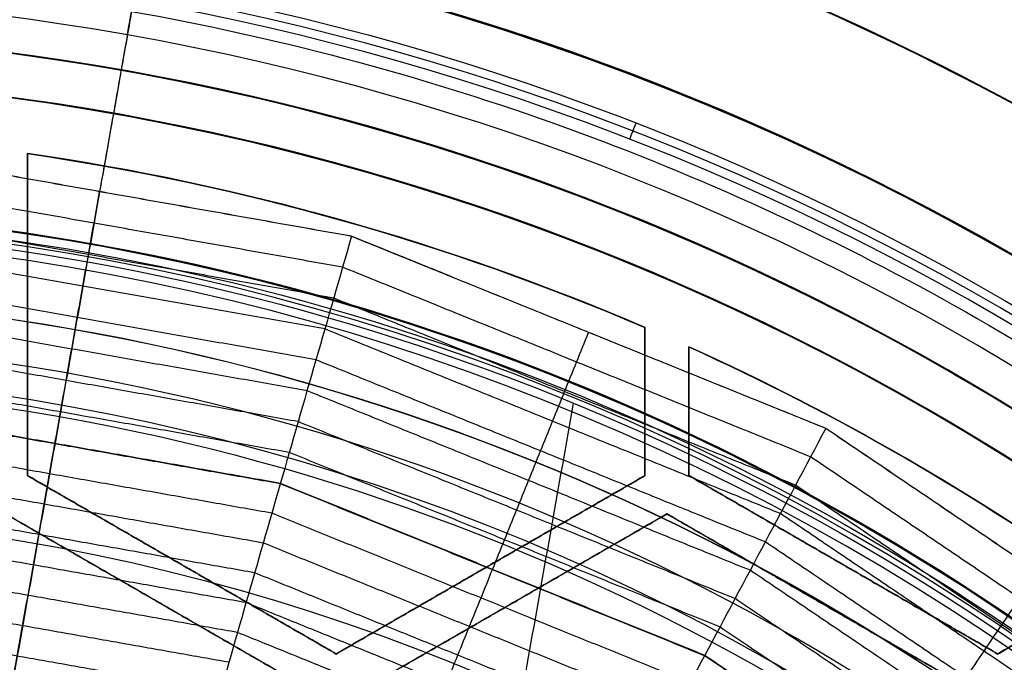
# Model space of a CAD drawing. Header units: millimetres. Extents: x -29.5 to 29.5, y -27.3 to 24.7.
# Tile 61 of 65: x 2 to 7.5, y 9.6 to 13.3. Entities that reach past the tile are written whole.
import ezdxf

# ---------------------------------------------------------------- set-up
doc = ezdxf.new("R2010")
doc.units = ezdxf.units.MM
for name, color, linetype, true_color in [('COTA', 252, 'Continuous', 0x696969), ('IGES level 1', 7, 'Continuous', 0xe5eaed), ('IGES level 16', 7, 'Continuous', 0xffffff), ('IGES level 3', 7, 'Continuous', 0xe5eaed), ('IGES level 5', 7, 'Continuous', 0xe5eaed), ('IGES level 7', 2, 'Continuous', 0xffff00), ('IGES level 8', 7, 'Continuous', 0xcad1ee)]:
    doc.layers.add(name, color=color, linetype=linetype, true_color=true_color)

# ---------------------------------------------------------------- blocks, each defined once
blk = doc.blocks.new('KIVI_5W_3D')
at = {"layer": 'IGES level 1', "extrusion": (0, 0, -1)}
for centre, radius, start, end in [((-5.048709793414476e-29, -1.77635683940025e-15, 0.8500000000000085), 26, 90, 270.0000000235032), ((3.602673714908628e-14, -3.552713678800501e-15, 1.399999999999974), 26, 90.00000000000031, 270.0000000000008), ((-5.048709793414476e-29, -1.77635683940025e-15, 0.150000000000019), 25.85, 90, 270.0000000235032), ((0, 0), 25.7, 90.00000000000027, 270.0000000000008), ((-5.048709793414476e-29, -1.77635683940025e-15), 21, 90.0000000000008, 270.0000000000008), ((5.329070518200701e-15, -1.110223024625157e-14, -5.499999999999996), 19.74999999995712, 89.99999999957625, 151.6879331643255), ((-5.048709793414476e-29, -1.77635683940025e-15), 19.75, 90.0000000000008, 270.0000000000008), ((-5.048709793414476e-29, -1.77635683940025e-15, 0.8500000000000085), 19, 90, 270.0000000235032), ((-2.524354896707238e-29, -3.552713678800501e-15), 19, 90.00000000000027, 270.0000000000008)]:
    blk.add_arc(centre, radius, start, end, dxfattribs=at)
at = {"layer": 'IGES level 1'}
for centre, radius, start, end in [((5.048709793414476e-29, -3.552713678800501e-15, -0.3000000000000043), 26, 270.0000000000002, 89.9999999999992), ((5.048709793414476e-29, -1.77635683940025e-15, -1.549999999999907), 25.85, 270, 90.00000001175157), ((-2.524354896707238e-29, 1.77635683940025e-15, -1.700000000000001), 25.7, 270.0000000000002, 90.0000000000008), ((2.524354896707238e-29, -3.552713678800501e-15), 21, 270.0000000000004, 90.0000000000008), ((1.110223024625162e-14, -5.286793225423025e-11, 5.5), 21.00000000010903, 27.96502379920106, 90.00000000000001), ((6.310887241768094e-29, -3.552713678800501e-15), 19.75, 270.0000000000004, 90.0000000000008), ((5.048709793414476e-29, -3.552713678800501e-15, -1.700000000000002), 19, 270.0000000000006, 90.0000000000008)]:
    blk.add_arc(centre, radius, start, end, dxfattribs=at)
at = {"layer": 'IGES level 16', "extrusion": (0, 0.0004315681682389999, 0.9999999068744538)}
for centre, radius, start, end in [((5.048709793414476e-29, -0.00172627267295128, 3.799999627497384), 14.25, 270, 90.00000002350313), ((5.048709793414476e-29, -0.00172627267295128, 3.799999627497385), 13.95, 66.77984362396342, 81.75714682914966), ((5.048709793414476e-29, -0.00172627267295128, 3.799999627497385), 13.95, 54.34225393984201, 65.65774606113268)]:
    blk.add_arc(centre, radius, start, end, dxfattribs=at)
at = {"layer": 'IGES level 16', "extrusion": (4.946059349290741e-31, -0.0004315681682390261, -0.9999999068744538)}
blk.add_arc((-5.941939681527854e-29, -0.001726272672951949, -5.299999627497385), 14.25, 90.0000000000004, 270.0000000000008, dxfattribs=at)
at = {"layer": 'IGES level 16', "extrusion": (6.993781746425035e-34, 0.0004315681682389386, 0.9999999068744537)}
for centre in [(5.048339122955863e-29, -0.001726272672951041, 5.299999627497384), (5.048548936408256e-29, -0.001726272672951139, 2.299999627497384)]:
    blk.add_arc(centre, 14.25, 270.0000000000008, 90.0000000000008, dxfattribs=at)
at = {"layer": 'IGES level 16', "extrusion": (5.238802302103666e-31, 0.0004315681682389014, 0.9999999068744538)}
blk.add_arc((7.452572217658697e-29, -0.001726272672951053, 2.299999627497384), 14.25, 270.0000000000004, 90.0000000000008, dxfattribs=at)
at = {"layer": 'IGES level 16', "extrusion": (-2.736462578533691e-21, -0.0004315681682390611, -0.9999999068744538)}
for centre, end in [((-3.108609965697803e-15, -0.001726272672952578, -5.299999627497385), 113.2201564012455), ((-3.108609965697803e-15, -0.001726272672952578, -5.299999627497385), 113.2201564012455), ((6.293864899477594e-21, -0.001726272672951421, -2.299999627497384), 113.2201564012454)]:
    blk.add_arc(centre, 13.95000000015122, 98.24285314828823, end, dxfattribs=at)
at = {"layer": 'IGES level 16', "extrusion": (-7.033306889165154e-16, 0.0004315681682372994, 0.9999999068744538)}
blk.add_arc((-1.411006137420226e-09, -0.001726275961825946, 2.299999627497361), 13.95000000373, 66.77984359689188, 81.75714684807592, dxfattribs=at)
at = {"layer": 'IGES level 16', "extrusion": (1.803986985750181e-20, -0.0004315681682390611, -0.9999999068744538)}
for centre in [(-3.108720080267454e-15, -0.001726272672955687, -5.299999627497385), (-3.108720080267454e-15, -0.001726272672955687, -5.299999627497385), (-4.149170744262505e-20, -0.001726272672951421, -2.299999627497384)]:
    blk.add_arc(centre, 13.95000000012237, 114.34225396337, 125.6577460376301, dxfattribs=at)
at = {"layer": 'IGES level 16', "extrusion": (6.137570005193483e-20, 0.0004315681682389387, 0.9999999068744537)}
blk.add_arc((-1.41164132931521e-19, -0.001726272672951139, 2.299999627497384), 13.95000000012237, 54.34225396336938, 65.65774603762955, dxfattribs=at)
at = {"layer": 'IGES level 16'}
for points in [[(2, 13.80515147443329, 2.294041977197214), (2, 13.806446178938, 5.294041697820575)], [(2, 11.98057800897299, 5.294829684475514), (2, 13.806446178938, 5.294041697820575)], [(2, 11.98057800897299, 5.294829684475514), (2, 13.806446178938, 5.294041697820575)], [(2, 13.806446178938, 5.294041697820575), (2, 13.80515147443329, 2.294041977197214)], [(2, 11.97993065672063, 3.794829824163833), (2, 13.80579882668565, 3.794041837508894)], [(2, 11.97928330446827, 2.294829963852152), (2, 13.80515147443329, 2.294041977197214)], [(2, 13.80515147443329, 2.294041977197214), (2, 11.97928330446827, 2.294829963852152)], [(3.782260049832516, 13.42673725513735, 2.29420528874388), (3.782260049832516, 13.42803195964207, 5.29420500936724)], [(2, 12.89221738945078, 2.294435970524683), (2, 12.8935120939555, 5.294435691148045)], [(5.499999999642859, 12.82056374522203, 5.294467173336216), (5.500000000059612, 12.81926904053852, 2.294467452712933)], [(5.499999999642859, 12.82056374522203, 5.294467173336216), (5.5, 11.98057800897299, 5.294829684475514)], [(5.5, 12.81926904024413, 2.294467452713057), (5.5, 12.82056374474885, 5.29446717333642)], [(5.5, 12.82056374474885, 5.29446717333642), (5.5, 11.98057800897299, 5.294829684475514)], [(5.5, 11.97993065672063, 3.794829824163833), (5.5, 12.81991639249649, 3.794467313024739)], [(5.499999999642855, 12.81926904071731, 2.294467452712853), (5.5, 11.97928330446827, 2.294829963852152)], [(5.5, 11.97928330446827, 2.294829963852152), (5.5, 12.81926904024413, 2.294467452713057)], [(5.75, 12.70910385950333, 2.294514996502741), (5.750000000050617, 12.71039856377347, 5.294514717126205)], [(5.75, 11.98057800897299, 5.294829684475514), (5.750000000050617, 12.71039856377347, 5.294514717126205)], [(5.75, 11.98057800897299, 5.294829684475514), (5.75, 12.71039856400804, 5.294514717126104)], [(5.75, 12.71039856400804, 5.294514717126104), (5.75, 12.70910385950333, 2.294514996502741)], [(5.75, 11.97993065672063, 3.794829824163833), (5.75, 12.70975121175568, 3.794514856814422)], [(5.75, 11.97928330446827, 2.294829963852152), (5.750000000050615, 12.70910385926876, 2.294514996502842)], [(5.75, 12.70910385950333, 2.294514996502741), (5.75, 11.97928330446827, 2.294829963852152)], [(6.717403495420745, 12.56664318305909, 2.294576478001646), (6.717403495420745, 12.56793788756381, 5.294576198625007)], [(5.5, 12.3992761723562, 2.294648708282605), (5.5, 12.40057087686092, 5.294648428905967)], [(5.75, 12.3441935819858, 2.294672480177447), (5.75, 12.34548828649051, 5.294672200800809)], [(6.974999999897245, 12.08031959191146, 2.294786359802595), (6.974999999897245, 12.08161429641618, 5.294786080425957)], [(3.75, 10.97021513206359, 5.295265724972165), (2, 11.98057800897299, 5.294829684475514)], [(2, 11.98057800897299, 5.294829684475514), (2, 11.97928330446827, 2.294829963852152)], [(3.75, 10.97021513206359, 5.295265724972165), (2, 11.98057800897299, 5.294829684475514)], [(2, 11.97928330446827, 2.294829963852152), (2, 11.98057800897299, 5.294829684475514)], [(3.75, 10.96956777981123, 3.795265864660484), (2, 11.97993065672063, 3.794829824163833)], [(2, 11.97928330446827, 2.294829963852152), (3.75, 10.96892042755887, 2.295266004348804)], [(3.75, 10.96892042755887, 2.295266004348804), (2, 11.97928330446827, 2.294829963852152)], [(5.5, 11.98057800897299, 5.294829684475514), (3.75, 10.97021513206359, 5.295265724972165)], [(5.5, 11.98057800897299, 5.294829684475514), (3.75, 10.97021513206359, 5.295265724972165)], [(3.75, 10.96956777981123, 3.795265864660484), (5.5, 11.97993065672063, 3.794829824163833)], [(3.75, 10.96892042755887, 2.295266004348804), (5.5, 11.97928330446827, 2.294829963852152)], [(5.5, 11.97928330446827, 2.294829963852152), (3.75, 10.96892042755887, 2.295266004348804)], [(5.5, 11.97928330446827, 2.294829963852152), (5.5, 11.98057800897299, 5.294829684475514)], [(5.5, 11.98057800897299, 5.294829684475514), (5.5, 11.97928330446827, 2.294829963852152)], [(7.5, 10.97021513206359, 5.295265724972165), (5.75, 11.98057800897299, 5.294829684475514)], [(5.75, 11.98057800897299, 5.294829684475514), (5.75, 11.97928330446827, 2.294829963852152)], [(7.5, 10.97021513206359, 5.295265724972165), (5.75, 11.98057800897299, 5.294829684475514)], [(5.75, 11.97928330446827, 2.294829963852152), (5.75, 11.98057800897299, 5.294829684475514)], [(7.5, 10.96956777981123, 3.795265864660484), (5.75, 11.97993065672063, 3.794829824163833)], [(5.75, 11.97928330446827, 2.294829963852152), (7.5, 10.96892042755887, 2.295266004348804)], [(7.5, 10.96892042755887, 2.295266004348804), (5.75, 11.97928330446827, 2.294829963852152)], [(1.875, 11.76407167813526, 5.294923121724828), (3.625, 10.75370880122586, 5.29535916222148)], [(1.875, 11.76407167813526, 5.294923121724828), (3.625, 10.75370880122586, 5.29535916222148)], [(3.625, 10.7530614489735, 3.795359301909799), (1.875, 11.7634243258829, 3.794923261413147)], [(3.625, 10.75241409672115, 2.295359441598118), (1.875, 11.76277697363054, 2.294923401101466)], [(1.875, 11.76277697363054, 2.294923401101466), (3.625, 10.75241409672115, 2.295359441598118)], [(3.875, 10.75370880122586, 5.29535916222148), (5.625, 11.76407167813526, 5.294923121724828)], [(3.875, 10.75370880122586, 5.29535916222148), (5.625, 11.76407167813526, 5.294923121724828)], [(5.625, 11.7634243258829, 3.794923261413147), (3.875, 10.7530614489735, 3.795359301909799)], [(5.625, 11.76277697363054, 2.294923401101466), (3.875, 10.75241409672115, 2.295359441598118)], [(3.875, 10.75241409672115, 2.295359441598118), (5.625, 11.76277697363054, 2.294923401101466)], [(5.625, 11.76407167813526, 5.294923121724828), (5.625, 11.76277697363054, 2.294923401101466)], [(5.625, 11.76277697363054, 2.294923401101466), (5.625, 11.76407167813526, 5.294923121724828)], [(5.625, 11.76407167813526, 5.294923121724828), (7.375, 10.75370880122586, 5.29535916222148)], [(5.625, 11.76407167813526, 5.294923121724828), (7.375, 10.75370880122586, 5.29535916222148)], [(7.375, 10.7530614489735, 3.795359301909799), (5.625, 11.7634243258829, 3.794923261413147)], [(7.375, 10.75241409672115, 2.295359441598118), (5.625, 11.76277697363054, 2.294923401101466)], [(5.625, 11.76277697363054, 2.294923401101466), (7.375, 10.75241409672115, 2.295359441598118)], [(2.875, 11.47410186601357, 2.295047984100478), (2.875, 11.47539657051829, 5.29504770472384)], [(4.625, 11.47539657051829, 5.29504770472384), (4.625, 11.47410186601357, 2.295047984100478)], [(6.625, 11.47410186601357, 2.295047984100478), (6.625, 11.47539657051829, 5.29504770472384)], [(8.1320432, 11.33512540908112, 5.295108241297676), (7.5, 10.97021513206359, 5.295265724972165)], [(8.1320432, 11.33512540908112, 5.295108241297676), (7.5, 10.97021513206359, 5.295265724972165)], [(7.5, 10.96956777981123, 3.795265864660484), (8.1320432, 11.33447805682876, 3.795108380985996)], [(8.1320432, 11.3338307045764, 2.295108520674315), (7.5, 10.96892042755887, 2.295266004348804)], [(7.5, 10.96892042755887, 2.295266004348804), (8.1320432, 11.3338307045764, 2.295108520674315)], [(2.75, 11.25889023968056, 5.295141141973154), (2.75, 11.25759553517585, 2.295141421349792)], [(4.75, 11.25759553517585, 2.295141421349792), (4.75, 11.25889023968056, 5.295141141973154)], [(6.5, 11.25889023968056, 5.295141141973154), (6.5, 11.25759553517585, 2.295141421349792)], [(3.75, 10.96892042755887, 2.295266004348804), (3.75, 10.97021513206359, 5.295265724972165)], [(3.75, 10.97021513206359, 5.295265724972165), (3.75, 10.96892042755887, 2.295266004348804)], [(7.5, 10.96892042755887, 2.295266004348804), (7.5, 10.97021513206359, 5.295265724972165)], [(7.5, 10.97021513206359, 5.295265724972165), (7.5, 10.96892042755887, 2.295266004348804)]]:
    blk.add_open_spline(points, degree=1, dxfattribs=at)
at = {"layer": 'IGES level 3', "extrusion": (0, -0.0004315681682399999, -0.9999999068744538)}
for centre, radius, end in [((-5.048709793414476e-29, -0.001726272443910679, -5.799999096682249), 18, 270.0000000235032), ((-5.048709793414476e-29, -0.001726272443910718, -10.04999909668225), 16.5, 270.0000000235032), ((-5.048709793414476e-29, -0.001726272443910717, -3.79999909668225), 14.5, 175.1176711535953), ((-5.048709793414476e-29, -0.001726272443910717, -2.049999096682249), 13.5, 270.0000000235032)]:
    blk.add_arc(centre, radius, 90, end, dxfattribs=at)
at = {"layer": 'IGES level 3', "extrusion": (-6.34760690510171e-31, -0.0004315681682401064, -0.9999999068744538)}
blk.add_arc((7.155118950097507e-29, -0.001726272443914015, -13.29999909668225), 18, 90.0000000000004, 270.0000000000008, dxfattribs=at)
at = {"layer": 'IGES level 3', "extrusion": (-2.742264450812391e-31, 0.0004315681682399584, 0.9999999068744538)}
blk.add_arc((-6.357505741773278e-29, -0.001726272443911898, -1.700000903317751), 18, 270.0000000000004, 90.0000000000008, dxfattribs=at)
at = {"layer": 'IGES level 3', "extrusion": (-7.246005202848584e-35, -0.0004315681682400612, -0.9999999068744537)}
for centre, radius in [((-5.048722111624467e-29, -0.001726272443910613, 1.700000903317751), 18), ((-5.048660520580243e-29, -0.001726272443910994, -6.799999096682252), 15.25), ((-5.048671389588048e-29, -0.001726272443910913, -5.29999909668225), 15.25), ((-5.048693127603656e-29, -0.001726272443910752, -2.299999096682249), 14.5), ((-5.048693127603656e-29, -0.001726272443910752, -2.299999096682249), 13.5)]:
    blk.add_arc(centre, radius, 90.0000000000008, 270.0000000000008, dxfattribs=at)
at = {"layer": 'IGES level 3', "extrusion": (9.270442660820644e-33, 0.0004315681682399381, 0.9999999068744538)}
blk.add_arc((1.009899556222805e-28, -0.001726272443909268, -1.700000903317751), 17, 270.0000000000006, 90.0000000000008, dxfattribs=at)
at = {"layer": 'IGES level 3', "extrusion": (-2.650152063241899e-30, -0.0004315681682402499, -0.9999999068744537)}
blk.add_arc((2.262524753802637e-29, -0.001726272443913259, -13.29999909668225), 16.5, 90.00000000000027, 270.0000000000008, dxfattribs=at)
at = {"layer": 'IGES level 3', "extrusion": (1.655576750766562e-31, 0.0004315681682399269, 0.9999999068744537)}
blk.add_arc((4.93613057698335e-29, -0.001726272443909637, 6.799999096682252), 16.5, 270.0000000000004, 90.0000000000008, dxfattribs=at)
at = {"layer": 'IGES level 3', "extrusion": (0, -0.0004315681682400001, -0.9999999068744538)}
for centre in [(-5.048709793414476e-29, -0.001726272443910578, -6.049999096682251), (-5.048709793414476e-29, -0.001726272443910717, -0.04999909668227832)]:
    blk.add_arc(centre, 15.25, 90, 270.0000000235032, dxfattribs=at)
at = {"layer": 'IGES level 3', "extrusion": (2.75720707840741e-31, -0.0004315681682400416, -0.9999999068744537)}
blk.add_arc((-7.760554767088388e-29, -0.001726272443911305, -6.799999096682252), 15.25, 90.0000000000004, 270.0000000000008, dxfattribs=at)
at = {"layer": 'IGES level 3', "extrusion": (1.902095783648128e-31, 0.0004315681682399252, 0.9999999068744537)}
blk.add_arc((7.472253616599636e-29, -0.00172627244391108, 5.29999909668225), 15.25, 270.0000000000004, 90.0000000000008, dxfattribs=at)
at = {"layer": 'IGES level 3', "extrusion": (-8.25812941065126e-31, -0.00043156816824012, -0.9999999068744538)}
blk.add_arc((-3.979940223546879e-29, -0.001726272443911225, -5.29999909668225), 14.5, 90.0000000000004, 270.0000000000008, dxfattribs=at)
at = {"layer": 'IGES level 3', "extrusion": (-7.230006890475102e-35, 0.0004315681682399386, 0.9999999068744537)}
for centre, radius in [((5.04874811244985e-29, -0.001726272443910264, 5.29999909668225), 14.5), ((5.048726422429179e-29, -0.00172627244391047, 2.299999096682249), 13.5), ((5.048722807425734e-29, -0.001726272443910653, 1.799999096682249), 13.5)]:
    blk.add_arc(centre, radius, 270.0000000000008, 90.0000000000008, dxfattribs=at)
at = {"layer": 'IGES level 3', "extrusion": (-2.543742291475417e-30, 0.00043156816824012, 0.9999999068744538)}
blk.add_arc((5.002681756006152e-29, -0.00172627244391, 2.299999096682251), 14.5, 270.0000000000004, 90.0000000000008, dxfattribs=at)
at = {"layer": 'IGES level 3', "extrusion": (-6.363014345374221e-31, -0.0004315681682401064, -0.9999999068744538)}
blk.add_arc((-6.827441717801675e-29, -0.001726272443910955, -1.799999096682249), 13.5, 90.0000000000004, 270.0000000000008, dxfattribs=at)
at = {"layer": 'IGES level 5', "extrusion": (-1.175953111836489e-16, 0.0004315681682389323, 0.9999999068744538)}
blk.add_arc((2.942315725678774e-15, -0.001726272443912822, 24.79999909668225), 20.5, 269.7091534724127, 89.70915347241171, dxfattribs=at)
at = {"layer": 'IGES level 5', "extrusion": (0, -0.0004315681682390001, -0.9999999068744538)}
blk.add_arc((-5.048709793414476e-29, -0.001726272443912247, -19.29999909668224), 20.5, 90.29084652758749, 270.2908465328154, dxfattribs=at)
at = {"layer": 'IGES level 5', "extrusion": (1.167158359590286e-16, -0.0004315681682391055, -0.9999999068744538)}
blk.add_arc((-1.599639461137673e-15, -0.001726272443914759, -13.79999909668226), 20.5, 90.29084652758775, 270.2908465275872, dxfattribs=at)
at = {"layer": 'IGES level 5', "extrusion": (0, -0.0004315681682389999, -0.9999999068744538)}
for centre, radius, end in [((-5.048709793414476e-29, -0.001726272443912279, -25.04999909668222), 20.25, 270.2908465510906), ((-5.048709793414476e-29, -0.001726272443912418, -10.79999909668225), 17.25, 270.2908465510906), ((-5.048709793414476e-29, -0.001726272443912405, -13.69999909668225), 16, 270.2908465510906), ((-5.048709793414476e-29, -0.001726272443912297, -17.34999909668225), 13, 260.7920867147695)]:
    blk.add_arc(centre, radius, 90.29084652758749, end, dxfattribs=at)
at = {"layer": 'IGES level 5', "extrusion": (0, 0.0004315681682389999, 0.9999999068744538)}
for centre, radius, start, end in [((5.048709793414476e-29, -0.001726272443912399, 13.54999909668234), 20.25, 269.7091534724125, 89.70915349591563), ((5.048709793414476e-29, -0.001726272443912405, 15.34999909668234), 12.75, 278.9836697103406, 260.4346372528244)]:
    blk.add_arc(centre, radius, start, end, dxfattribs=at)
at = {"layer": 'IGES level 5', "extrusion": (1.171993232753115e-16, -0.0004315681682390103, -0.9999999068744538)}
blk.add_arc((-2.97661184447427e-15, -0.001726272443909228, -25.29999909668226), 20, 90.29084652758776, 270.2908465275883, dxfattribs=at)
at = {"layer": 'IGES level 5', "extrusion": (-1.171991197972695e-16, 0.0004315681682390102, 0.9999999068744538)}
blk.add_arc((1.528829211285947e-15, -0.001726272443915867, 13.29999909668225), 20, 269.7091534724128, 89.70915347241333, dxfattribs=at)
at = {"layer": 'IGES level 5', "extrusion": (-1.175616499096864e-16, 0.0004315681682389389, 0.9999999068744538)}
blk.add_arc((1.563569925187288e-15, -0.001726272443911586, 13.29999909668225), 17.25, 269.7091534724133, 89.70915347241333, dxfattribs=at)
at = {"layer": 'IGES level 5', "extrusion": (1.167025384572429e-16, -0.0004315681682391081, -0.9999999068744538)}
blk.add_arc((-1.581555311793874e-15, -0.001726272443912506, -13.29999909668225), 17.25000000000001, 90.29084652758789, 270.2908465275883, dxfattribs=at)
at = {"layer": 'IGES level 5', "extrusion": (-1.177486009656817e-16, 0.0004315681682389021, 0.9999999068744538)}
blk.add_arc((9.864168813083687e-16, -0.001726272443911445, 8.299999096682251), 17.25, 269.7091534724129, 89.70915347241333, dxfattribs=at)
at = {"layer": 'IGES level 5', "extrusion": (1.165233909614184e-16, -0.0004315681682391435, -0.9999999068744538)}
blk.add_arc((-2.266264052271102e-15, -0.001726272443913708, -19.09999909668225), 16, 90.29084652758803, 270.2908465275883, dxfattribs=at)
at = {"layer": 'IGES level 5', "extrusion": (-1.165219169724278e-16, 0.0004315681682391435, 0.9999999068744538)}
blk.add_arc((9.587497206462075e-16, -0.001726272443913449, 8.299999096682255), 16, 269.7091534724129, 89.70915347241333, dxfattribs=at)
at = {"layer": 'IGES level 5', "extrusion": (1.169401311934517e-16, -0.0004315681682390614, -0.9999999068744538)}
blk.add_arc((-9.706030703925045e-16, -0.001726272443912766, -8.299999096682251), 16, 90.29084652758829, 270.2908465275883, dxfattribs=at)
at = {"layer": 'IGES level 5', "extrusion": (1.160986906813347e-16, -0.0004315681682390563, -0.9999999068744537)}
blk.add_arc((-3.549752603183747e-15, -0.001726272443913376, -19.09999909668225), 12.99999999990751, 90.29084652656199, 260.7920867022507, dxfattribs=at)
at = {"layer": 'IGES level 5', "extrusion": (-1.275628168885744e-16, 0.0004315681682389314, 0.9999999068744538)}
blk.add_arc((-7.351905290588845e-12, -0.001726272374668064, 15.59999909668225), 12.9999999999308, 279.2079132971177, 89.70915347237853, dxfattribs=at)
at = {"layer": 'IGES level 5', "extrusion": (4.334593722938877e-16, -0.0004315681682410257, -0.9999999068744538)}
blk.add_arc((-3.538319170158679e-10, -0.001726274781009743, -15.09999909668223), 12.49999999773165, 279.1896994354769, 261.3919936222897, dxfattribs=at)
at = {"layer": 'IGES level 7', "color": 254, "true_color": 0xcad1ee, "extrusion": (6.471858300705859e-17, -0.0004315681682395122, -0.9999999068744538)}
blk.add_arc((1.444486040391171e-15, -0.001726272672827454, -6.799999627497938), 15, 10.05118449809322, 190.0511844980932, dxfattribs=at)
at = {"layer": 'IGES level 7', "color": 254, "true_color": 0xcad1ee, "extrusion": (0, 0.0004315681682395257, 0.9999999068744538)}
blk.add_arc((5.048709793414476e-29, -0.001726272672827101, 6.24128405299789), 14.951118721, 349.9488155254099, 169.9488154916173, dxfattribs=at)
at = {"layer": 'IGES level 7', "color": 254, "true_color": 0xcad1ee, "extrusion": (-1.655414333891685e-11, 0.0004315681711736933, 0.9999999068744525)}
blk.add_arc((2.041249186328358e-10, -0.001726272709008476, 5.682568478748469), 14.90223744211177, 349.9488155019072, 169.9488155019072, dxfattribs=at)
at = {"layer": 'IGES level 7', "color": 254, "true_color": 0xcad1ee, "extrusion": (1.211736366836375e-11, 0.0004315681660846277, 0.9999999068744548)}
blk.add_arc((6.044215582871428e-11, -0.001726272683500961, 5.499999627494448), 14.70299850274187, 349.9488155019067, 169.9488155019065, dxfattribs=at)
at = {"layer": 'IGES level 7', "color": 254, "true_color": 0xcad1ee}
for points, weights in [([(-14.61038459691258, 2.590334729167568, 5.551426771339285), (-9.431054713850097, 31.81110120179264, 5.538816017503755), (19.78971447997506, 26.63177180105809, 5.541051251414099), (14.61038459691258, -2.588994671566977, 5.55366200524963)], [0.8330737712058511, 0.2776912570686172, 0.2776912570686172, 0.8330737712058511]), ([(2.566083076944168, 14.47798631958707, 5.493751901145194), (2.585142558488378, 14.58551618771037, 5.493705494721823), (2.599194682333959, 14.66482736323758, 5.567449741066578), (2.600855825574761, 14.67424615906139, 5.676236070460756)], [0.4795283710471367, 0.3955397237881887, 0.3955397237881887, 0.4795283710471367])]:
    blk.add_rational_spline(points, weights, degree=3, dxfattribs=at)
for points, degree in [([(2.617918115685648, 14.77099051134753, 6.793625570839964), (2.408528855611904, 13.58965724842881, 6.7941353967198)], 1), ([(2.566083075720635, 14.47798631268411, 5.49375190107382), (1.570750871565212, 8.862516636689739, 5.49617535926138)], 1), ([(5.413543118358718, 13.88489683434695, 5.67657672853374), (5.449057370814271, 13.97646285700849, 6.793968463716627)], 1), ([(3.836662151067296, 13.3362663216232, 6.794689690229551), (0.9803072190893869, 13.84255015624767, 6.794471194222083)], 1), ([(3.836732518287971, 13.33651070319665, 6.794244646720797), (0.9803251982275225, 13.84280382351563, 6.794026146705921)], 1), ([(3.786271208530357, 13.16125678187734, 7.104983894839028), (0.9674318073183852, 13.66089105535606, 7.10476826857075)], 1), ([(3.735880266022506, 12.98624052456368, 7.399712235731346), (0.9545563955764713, 13.47922523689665, 7.39949947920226)], 1), ([(3.68548932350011, 12.81121827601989, 7.680558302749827), (0.9416809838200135, 13.29755342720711, 7.680348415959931)], 1), ([(3.836732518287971, 13.33651070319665, 6.794244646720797), (3.702096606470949, 12.86892508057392, 7.645764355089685), (3.567460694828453, 12.40126509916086, 8.324982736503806), (3.43282478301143, 11.93356898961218, 8.920489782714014)], 3), ([(6.525336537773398, 12.24717647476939, 6.795159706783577), (3.836662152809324, 13.33626632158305, 6.794689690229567)], 1), ([(6.525456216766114, 12.24740088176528, 6.794714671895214), (3.836732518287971, 13.33651070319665, 6.794244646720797)], 1), ([(6.439632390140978, 12.08647110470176, 7.105447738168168), (3.786271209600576, 13.16125678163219, 7.10498389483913)], 1), ([(3.635098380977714, 12.63619065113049, 7.948946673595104), (0.9288055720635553, 13.11587624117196, 7.948739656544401)], 1), ([(6.353928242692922, 11.92575901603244, 7.400169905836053), (3.735880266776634, 12.98624052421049, 7.399712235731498)], 1), ([(3.584707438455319, 12.46115815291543, 8.206042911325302), (0.9159301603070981, 12.93419418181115, 8.205838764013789)], 1), ([(6.268224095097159, 11.76504093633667, 7.681009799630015), (3.685489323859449, 12.81121827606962, 7.680558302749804)], 1), ([(3.534316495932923, 12.28612117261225, 8.452753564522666), (0.9030547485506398, 12.75250764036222, 8.452552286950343)], 1), ([(6.182519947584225, 11.60431748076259, 7.949391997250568), (3.635098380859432, 12.63619065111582, 7.948946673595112)], 1), ([(3.483925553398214, 12.11107998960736, 8.689726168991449), (0.8901793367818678, 12.57081689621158, 8.689527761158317)], 1), ([(6.096815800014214, 11.44358915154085, 8.20648206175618), (3.584707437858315, 12.46115815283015, 8.206042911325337)], 1), ([(3.43282478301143, 11.93356898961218, 8.920489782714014), (0.8771225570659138, 12.38656266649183, 8.920294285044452)], 1), ([(3.433534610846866, 11.93603477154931, 8.91734924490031), (0.877303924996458, 12.38912211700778, 8.917153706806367)], 1), ([(6.011111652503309, 11.28285634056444, 8.453186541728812), (3.534316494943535, 12.28612117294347, 8.452753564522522)], 1), ([(6.525456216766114, 12.24740088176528, 6.794714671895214), (6.296469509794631, 11.8180335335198, 7.646217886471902), (6.06748280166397, 11.3885918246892, 8.325419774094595), (5.838496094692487, 10.95911398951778, 8.920910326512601)], 3), ([(8.928822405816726, 10.62287906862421, 6.795860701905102), (6.525336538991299, 12.24717647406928, 6.795159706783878)], 1), ([(8.92898616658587, 10.62307368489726, 6.795415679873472), (6.525456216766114, 12.24740088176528, 6.794714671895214)], 1), ([(3.384881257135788, 11.76704608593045, 9.184824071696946), (0.8648724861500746, 12.21371316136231, 9.184631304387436)], 1), ([(5.925407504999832, 11.12211932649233, 8.690152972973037), (3.483925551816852, 12.11107998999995, 8.68972616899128)], 1), ([(8.811550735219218, 10.48350731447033, 7.1061395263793), (6.439632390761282, 12.08647110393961, 7.1054477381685)], 1), ([(3.336227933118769, 11.59805228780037, 9.440230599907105), (0.8524410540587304, 12.03829909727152, 9.440040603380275)], 1), ([(3.43282478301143, 11.93356898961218, 8.920489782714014), (3.303312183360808, 11.48373897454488, 9.652791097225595), (3.173799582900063, 11.03384774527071, 10.24324839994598), (3.044286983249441, 10.58392492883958, 10.76051681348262)], 3), ([(5.838496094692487, 10.95911398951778, 8.920910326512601), (3.43282478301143, 11.93356898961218, 8.920489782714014)], 1), ([(5.839703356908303, 10.96137827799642, 8.917769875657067), (3.433534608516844, 11.93603477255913, 8.917349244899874)], 1), ([(8.694279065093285, 10.34412884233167, 7.400852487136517), (6.35392824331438, 11.92575901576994, 7.400169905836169)], 1), ([(3.287574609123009, 11.42905347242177, 9.684011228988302), (0.8400096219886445, 11.86288001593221, 9.683824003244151)], 1), ([(5.756954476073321, 10.806200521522, 9.185238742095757), (3.384881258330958, 11.76704608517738, 9.184824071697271)], 1), ([(8.57700739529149, 10.20474437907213, 7.681683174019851), (6.268224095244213, 11.76504093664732, 7.681009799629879)], 1), ([(3.238921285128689, 11.26005012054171, 9.917280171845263), (0.8275781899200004, 11.68745639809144, 9.91709571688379)], 1), ([(5.674205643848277, 10.65101764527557, 9.440639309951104), (3.336227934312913, 11.59805228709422, 9.440230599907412)], 1), ([(8.459735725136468, 10.06535453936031, 7.95005616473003), (6.182519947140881, 11.6043174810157, 7.949391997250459)], 1), ([(3.19026796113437, 11.09104262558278, 10.14094905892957), (0.8151467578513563, 11.5120286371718, 10.14076737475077)], 1), ([(8.342464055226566, 9.925959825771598, 8.207137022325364), (6.096815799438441, 11.44358915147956, 8.206482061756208)], 1), ([(5.591456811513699, 10.49582975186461, 9.684413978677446), (3.287574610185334, 11.42905347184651, 9.68401122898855)], 1), ([(3.141614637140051, 10.92203129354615, 10.35572693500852), (0.8027153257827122, 11.33659703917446, 10.3555480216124)], 1), ([(8.225192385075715, 9.786560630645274, 8.453832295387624), (6.011111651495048, 11.28285634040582, 8.45318654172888)], 1), ([(5.508707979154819, 10.34063732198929, 9.917676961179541), (3.238921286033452, 11.26005012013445, 9.91728017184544)], 1), ([(3.092961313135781, 10.753016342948, 10.56212026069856), (0.7902838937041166, 11.1611618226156, 10.56194411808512)], 1), ([(8.107920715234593, 9.647157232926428, 8.690789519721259), (5.925407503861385, 11.12211932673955, 8.690152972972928)], 1), ([(5.42595914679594, 10.18544074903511, 10.14133988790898), (3.190267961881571, 11.09104262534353, 10.14094905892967)], 1), ([(3.044286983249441, 10.58392492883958, 10.76051681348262), (0.777847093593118, 10.98564737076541, 10.76034344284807)], 1), ([(3.044307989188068, 10.58399790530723, 10.76043291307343), (0.7778524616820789, 10.98572311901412, 10.76025954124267)], 1), ([(5.838496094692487, 10.95911398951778, 8.920910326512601), (5.618223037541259, 10.54604792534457, 9.653195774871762), (5.397949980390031, 10.13292064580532, 10.24363721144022), (5.17767692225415, 9.719761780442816, 10.76088975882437)], 3), ([(7.988997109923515, 9.505786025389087, 8.921537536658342), (5.838496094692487, 10.95911398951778, 8.920910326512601)], 1), ([(7.990649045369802, 9.507749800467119, 8.918397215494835), (5.839703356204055, 10.96137827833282, 8.917769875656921)], 1)]:
    blk.add_open_spline(points, degree=degree, dxfattribs=at)
for points, knots in [([(2.154973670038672, 12.16006582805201, 8.920392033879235), (2.155122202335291, 12.1609033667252, 8.919345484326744), (2.165815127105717, 12.22119824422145, 8.843982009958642), (2.18705244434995, 12.34094911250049, 8.69117802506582), (2.218685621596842, 12.51931510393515, 8.454268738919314), (2.250318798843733, 12.69767691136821, 8.207664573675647), (2.281951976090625, 12.87603425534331, 7.950717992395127), (2.313585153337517, 13.05438674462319, 7.682522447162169), (2.345218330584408, 13.23273387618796, 7.401912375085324), (2.3768515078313, 13.41107503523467, 7.107463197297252), (2.397940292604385, 13.52996467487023, 6.900815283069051), (2.408484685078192, 13.58940823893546, 6.794580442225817), (2.408499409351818, 13.589491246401, 6.794432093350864), (2.408514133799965, 13.58957425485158, 6.794283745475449), (2.408528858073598, 13.58965726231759, 6.794135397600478)], [0, 0, 0, 0, 0.00132258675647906, 0.0952137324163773, 0.189104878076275, 0.282996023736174, 0.376887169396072, 0.47077831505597, 0.564669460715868, 0.658560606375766, 0.752451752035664, 0.752451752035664, 0.752451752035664, 0.752582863, 0.752582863, 0.752582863, 0.752582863]), ([(4.635660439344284, 11.44634148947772, 8.920700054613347), (4.635979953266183, 11.44712983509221, 8.919653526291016), (4.658981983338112, 11.50388323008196, 8.844291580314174), (4.70466652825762, 11.61660032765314, 8.691490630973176), (4.772714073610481, 11.7844894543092, 8.45458586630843), (4.840761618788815, 11.95237439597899, 8.207986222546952), (4.908809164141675, 12.12025487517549, 7.951044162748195), (4.976856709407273, 12.28813049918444, 7.682853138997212), (5.04490425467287, 12.45600076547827, 7.402247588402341), (5.112951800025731, 12.62386505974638, 7.10780293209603), (5.158316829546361, 12.73577012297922, 6.901158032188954), (5.180999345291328, 12.79172139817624, 6.794924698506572), (5.181031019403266, 12.79179952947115, 6.794776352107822), (5.181062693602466, 12.79187766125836, 6.79462800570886), (5.18109436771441, 12.79195579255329, 6.794479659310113)], [0, 0, 0, 0, 0.00129081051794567, 0.0929261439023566, 0.184561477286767, 0.276196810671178, 0.367832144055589, 0.45946747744, 0.551102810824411, 0.642738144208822, 0.734373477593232, 0.734373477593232, 0.734373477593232, 0.7345014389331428, 0.7345014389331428, 0.7345014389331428, 0.7345014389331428]), ([(1.911067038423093, 10.78478614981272, 10.76043012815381), (1.911071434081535, 10.78481093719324, 10.7604021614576), (1.921256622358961, 10.84224582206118, 10.69559998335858), (1.9416226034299, 10.95708966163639, 10.56337334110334), (1.972164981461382, 11.12931476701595, 10.35702927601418), (2.002707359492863, 11.30153626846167, 10.1423344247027), (2.033249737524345, 11.47375394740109, 9.918782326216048), (2.063792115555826, 11.6459674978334, 9.685663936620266), (2.094334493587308, 11.81817652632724, 9.442067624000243), (2.12472834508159, 11.98954312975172, 9.18812014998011), (2.144941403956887, 12.10350473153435, 9.010754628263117), (2.154973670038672, 12.16006582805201, 8.920392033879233)], [7.434497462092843e-12, 7.434497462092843e-12, 7.434497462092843e-12, 7.434497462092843e-12, 5.40659027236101e-05, 0.125275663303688, 0.250497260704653, 0.375718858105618, 0.500940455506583, 0.626162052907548, 0.751383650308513, 0.876605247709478, 1, 1, 1, 1]), ([(4.110981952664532, 10.15184335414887, 10.7607032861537), (4.110991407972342, 10.15186668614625, 10.76067532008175), (4.132901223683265, 10.20592825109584, 10.69587459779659), (4.176711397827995, 10.31402690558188, 10.56365086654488), (4.242412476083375, 10.47613641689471, 10.35731116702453), (4.308113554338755, 10.6382423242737, 10.14262068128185), (4.373814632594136, 10.80034440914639, 9.919072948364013), (4.439515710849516, 10.96244236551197, 9.685958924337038), (4.505216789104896, 11.12453579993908, 9.442366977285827), (4.57059836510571, 11.28583600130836, 9.188423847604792), (4.614079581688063, 11.39310306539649, 9.011061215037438), (4.635660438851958, 11.44634148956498, 8.920700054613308)], [0, 0, 0, 0, 5.40659027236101e-05, 0.125275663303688, 0.250497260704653, 0.375718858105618, 0.500940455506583, 0.626162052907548, 0.751383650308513, 0.876605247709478, 1, 1, 1, 1]), ([(6.913746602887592, 10.23245000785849, 8.921223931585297), (6.914223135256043, 10.23315468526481, 8.920177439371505), (6.948528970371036, 10.28388478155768, 8.844818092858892), (7.016664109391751, 10.38463894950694, 8.692022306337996), (7.118152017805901, 10.53470918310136, 8.455125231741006), (7.219639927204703, 10.68477523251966, 8.208533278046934), (7.321127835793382, 10.83483681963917, 7.951598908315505), (7.422615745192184, 10.98489355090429, 7.683415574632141), (7.524103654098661, 11.13494492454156, 7.402817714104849), (7.625591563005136, 11.28499032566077, 7.108380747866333), (7.693250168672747, 11.38501612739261, 6.90174097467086), (7.72707947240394, 11.43502777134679, 6.79551020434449), (7.72712671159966, 11.43509760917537, 6.795361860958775), (7.727173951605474, 11.43516744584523, 6.795213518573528), (7.727221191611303, 11.43523728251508, 6.795065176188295)], [0, 0, 0, 0, 0.00132254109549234, 0.0952104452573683, 0.189098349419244, 0.28298625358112, 0.376874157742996, 0.470762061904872, 0.564649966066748, 0.658537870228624, 0.7524257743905, 0.7524257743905, 0.7524257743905, 0.752556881, 0.752556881, 0.752556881, 0.752556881])]:
    blk.add_open_spline(points, degree=3, knots=knots, dxfattribs=at)
at = {"layer": 'IGES level 8', "color": 2, "true_color": 0xffff00, "extrusion": (5.29224598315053e-16, -0.0004315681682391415, -0.9999999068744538)}
blk.add_arc((-2.057252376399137e-10, -0.001726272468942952, -13.04999962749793), 13.49999999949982, 56.81542026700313, 135.2573220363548, dxfattribs=at)
at = {"layer": 'IGES level 8', "color": 2, "true_color": 0xffff00, "extrusion": (0, -0.0004315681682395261, -0.9999999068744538)}
blk.add_arc((-5.048709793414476e-29, -0.001726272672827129, -14.07499962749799), 13.4462820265, 59.14199192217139, 135.2573220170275, dxfattribs=at)
at = {"layer": 'IGES level 8', "color": 2, "true_color": 0xffff00, "extrusion": (4.516971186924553e-16, -0.0004315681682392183, -0.9999999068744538)}
blk.add_arc((4.883477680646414e-11, -0.001726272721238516, -15.09999962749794), 13.39256405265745, 59.22590771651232, 135.2573220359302, dxfattribs=at)
at = {"layer": 'IGES level 8', "color": 2, "true_color": 0xffff00, "extrusion": (0, 0.0004315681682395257, 0.9999999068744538)}
blk.add_arc((5.048709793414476e-29, -0.001726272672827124, 12.17499962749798), 13.4234474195, 44.742677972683, 175.154953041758, dxfattribs=at)
at = {"layer": 'IGES level 8', "color": 2, "true_color": 0xffff00, "extrusion": (5.104526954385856e-16, 0.0004315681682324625, 0.9999999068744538)}
blk.add_arc((1.050693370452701e-11, -0.001726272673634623, 11.29999962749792), 13.34689483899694, 44.74267796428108, 175.1549530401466, dxfattribs=at)
at = {"layer": 'IGES level 8', "color": 2, "true_color": 0xffff00, "extrusion": (1.907879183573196e-15, 0.0004315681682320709, 0.9999999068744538)}
blk.add_arc((2.241553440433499e-07, -0.001726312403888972, 11.2999996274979), 12.56883846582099, 37.37974700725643, 169.9488155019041, dxfattribs=at)
at = {"layer": 'IGES level 8', "color": 2, "true_color": 0xffff00, "extrusion": (0, -0.000431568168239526, -0.9999999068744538)}
blk.add_arc((-5.048709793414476e-29, -0.001726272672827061, -12.09695538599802), 11.771882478, 10.05118449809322, 141.7811836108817, dxfattribs=at)
at = {"layer": 'IGES level 8', "color": 2, "true_color": 0xffff00, "extrusion": (0, -0.0004315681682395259, -0.9999999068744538)}
blk.add_arc((-5.048709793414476e-29, -0.001726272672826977, -13.22195538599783), 10.9462265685, 63.30406220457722, 141.0300099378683, dxfattribs=at)
at = {"layer": 'IGES level 8', "color": 2, "true_color": 0xffff00, "extrusion": (5.513688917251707e-10, -0.0004315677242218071, -0.9999999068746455)}
blk.add_arc((-6.113616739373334e-09, -0.001726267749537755, -13.54999961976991), 10.91752641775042, 64.08088579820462, 141.1554748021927, dxfattribs=at)
at = {"layer": 'IGES level 8', "color": 2, "true_color": 0xffff00, "extrusion": (3.43997144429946e-16, -0.0004315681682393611, -0.9999999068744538)}
blk.add_arc((5.955236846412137e-11, -0.001726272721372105, -12.89391114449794), 10.97492672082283, 10.05118449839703, 140.8192110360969, dxfattribs=at)
at = {"layer": 'IGES level 8', "color": 2, "true_color": 0xffff00}
blk.add_open_spline([(5.093961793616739, 12.39084249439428, 15.09465353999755), (4.103714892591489, 6.804063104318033, 15.09706461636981)], degree=1, dxfattribs=at)

msp = doc.modelspace()

# ---------------------------------------------------------------- block references
at = {"layer": 'COTA'}
msp.add_blockref('KIVI_5W_3D', (-5.048709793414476e-29, -1.299999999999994, 8.968478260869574), dxfattribs=at)

doc.saveas('drawing.dxf')
